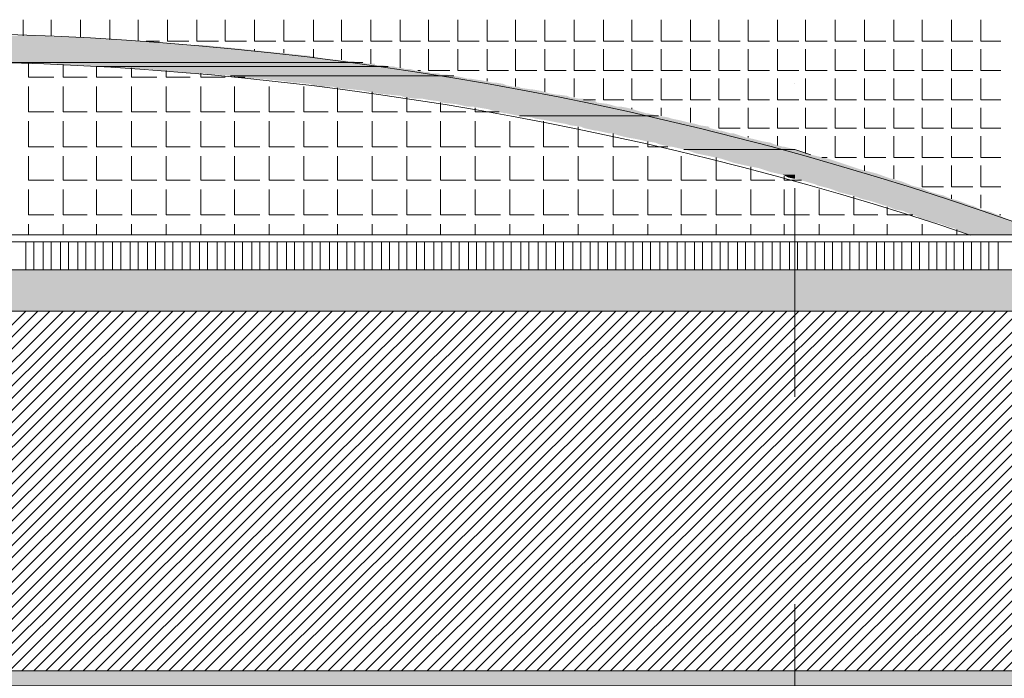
# Model space of a CAD drawing. Header units: metres. Extents: x 5.7 to 89.8, y 4 to 63.5.
# Tile 48 of 74: x 39.7 to 46.7, y 46.3 to 51. Entities that reach past the tile are written whole.
import ezdxf

# ---------------------------------------------------------------- set-up
doc = ezdxf.new("R2010")
doc.units = ezdxf.units.M
doc.header["$MEASUREMENT"] = 0
for name, color, linetype in [('PDF12_ax', 7, 'Continuous'), ('PDF12_hatch-plan', 7, 'Continuous'), ('PDF12_line-estakhr', 7, 'Continuous')]:
    doc.layers.add(name, color=color, linetype=linetype)

msp = doc.modelspace()

# ---------------------------------------------------------------- linework, layer by layer
at = {"layer": 'PDF12_ax', "lineweight": 9}
for points in [[(45.241, 50.5702), (45.241, 50.5702)], [(45.241, 49.819), (45.241, 48.3165)], [(45.241, 47.5749), (45.241, 47.5749)], [(45.241, 46.8237), (45.241, 45.3212)]]:
    msp.add_lwpolyline(points, dxfattribs=at)
at = {"layer": 'PDF12_hatch-plan', "lineweight": 18}
for points in [[(39.6838, 50.9169), (39.6838, 51.0325)], [(39.886, 50.9169), (39.886, 51.0325)], [(40.0979, 50.9073), (40.0979, 51.0325)], [(40.3098, 50.8881), (40.3098, 51.0325)], [(40.512, 50.8784), (40.512, 51.0325)], [(40.7239, 51.0325), (40.7239, 50.8784), (40.878, 50.8784)], [(40.9358, 51.0325), (40.9358, 50.8784), (41.0899, 50.8784)], [(41.1381, 51.0325), (41.1381, 50.8784), (41.2922, 50.8784)], [(41.35, 51.0325), (41.35, 50.8784), (41.5041, 50.8784)], [(41.5618, 51.0325), (41.5618, 50.8784), (41.7159, 50.8784)], [(41.7737, 51.0325), (41.7737, 50.8784), (41.9182, 50.8784)], [(41.976, 51.0325), (41.976, 50.8784), (42.1301, 50.8784)], [(42.1879, 51.0325), (42.1879, 50.8784), (42.342, 50.8784)], [(42.3998, 51.0325), (42.3998, 50.8784), (42.5442, 50.8784)], [(42.602, 51.0325), (42.602, 50.8784), (42.7561, 50.8784)], [(42.8139, 51.0325), (42.8139, 50.8784), (42.968, 50.8784)], [(43.0258, 51.0325), (43.0258, 50.8784), (43.1799, 50.8784)], [(43.228, 51.0325), (43.228, 50.8784), (43.3821, 50.8784)], [(43.4399, 51.0325), (43.4399, 50.8784), (43.594, 50.8784)], [(43.6518, 51.0325), (43.6518, 50.8784), (43.8059, 50.8784)], [(43.8637, 51.0325), (43.8637, 50.8784), (44.0082, 50.8784)], [(44.066, 51.0325), (44.066, 50.8784), (44.22, 50.8784)], [(44.2778, 51.0325), (44.2778, 50.8784), (44.4319, 50.8784)], [(44.4897, 51.0325), (44.4897, 50.8784), (44.6342, 50.8784)], [(44.692, 51.0325), (44.692, 50.8784), (44.8461, 50.8784)], [(44.9039, 51.0325), (44.9039, 50.8784), (45.058, 50.8784)], [(45.1158, 51.0325), (45.1158, 50.8784), (45.241, 50.8784), (45.2699, 50.8784)], [(45.318, 51.0325), (45.318, 50.8784), (45.4721, 50.8784)], [(45.5299, 51.0325), (45.5299, 50.8784), (45.684, 50.8784)], [(45.7418, 51.0325), (45.7418, 50.8784), (45.8959, 50.8784)], [(45.9537, 51.0325), (45.9537, 50.8784), (46.0981, 50.8784)], [(46.1559, 51.0325), (46.1559, 50.8784), (46.31, 50.8784)], [(46.3678, 51.0325), (46.3678, 50.8784), (46.5219, 50.8784)], [(46.5797, 51.0325), (46.5797, 50.8784), (46.7242, 50.8784)], [(40.5698, 50.8784), (40.6661, 50.8784)], [(41.35, 50.811), (41.35, 50.8206)], [(41.5618, 50.7917), (41.5618, 50.8206)], [(41.7737, 50.7628), (41.7737, 50.8206)], [(41.976, 50.7436), (41.976, 50.8206)], [(42.1879, 50.7147), (42.1879, 50.8206)], [(42.3998, 50.6858), (42.3998, 50.8206)], [(42.602, 50.8206), (42.602, 50.6665), (42.7561, 50.6665)], [(42.8139, 50.8206), (42.8139, 50.6665), (42.968, 50.6665)], [(43.0258, 50.8206), (43.0258, 50.6665), (43.1799, 50.6665)], [(43.228, 50.8206), (43.228, 50.6665), (43.3821, 50.6665)], [(43.4399, 50.8206), (43.4399, 50.6665), (43.594, 50.6665)], [(43.6518, 50.8206), (43.6518, 50.6665), (43.8059, 50.6665)], [(43.8637, 50.8206), (43.8637, 50.6665), (44.0082, 50.6665)], [(44.066, 50.8206), (44.066, 50.6665), (44.22, 50.6665)], [(44.2778, 50.8206), (44.2778, 50.6665), (44.4319, 50.6665)], [(44.4897, 50.8206), (44.4897, 50.6665), (44.6342, 50.6665)], [(44.692, 50.8206), (44.692, 50.6665), (44.8461, 50.6665)], [(44.9039, 50.8206), (44.9039, 50.6665), (45.058, 50.6665)], [(45.1158, 50.8206), (45.1158, 50.6665), (45.241, 50.6665), (45.2699, 50.6665)], [(45.318, 50.8206), (45.318, 50.6665), (45.4721, 50.6665)], [(45.5299, 50.8206), (45.5299, 50.6665), (45.684, 50.6665)], [(45.7418, 50.8206), (45.7418, 50.6665), (45.8959, 50.6665)], [(45.9537, 50.8206), (45.9537, 50.6665), (46.0981, 50.6665)], [(46.1559, 50.8206), (46.1559, 50.6665), (46.31, 50.6665)], [(46.3678, 50.8206), (46.3678, 50.6665), (46.5219, 50.6665)], [(46.5797, 50.8206), (46.5797, 50.6665), (46.7242, 50.6665)], [(39.7223, 50.7147), (39.7223, 50.6184), (39.9053, 50.6184)], [(39.9727, 50.7051), (39.9727, 50.6184), (40.1461, 50.6184)], [(40.2135, 50.6954), (40.2135, 50.6184), (40.3965, 50.6184)], [(40.4639, 50.6858), (40.4639, 50.6184), (40.6469, 50.6184)], [(40.7143, 50.6665), (40.7143, 50.6184), (40.8877, 50.6184)], [(40.9647, 50.6473), (40.9647, 50.6184), (41.1381, 50.6184)], [(41.2055, 50.628), (41.2055, 50.6184), (41.2825, 50.6184)], [(42.525, 50.6665), (42.5442, 50.6665)], [(39.7223, 50.551), (39.7223, 50.368), (39.9053, 50.368)], [(39.9727, 50.551), (39.9727, 50.368), (40.1461, 50.368)], [(40.2135, 50.551), (40.2135, 50.368), (40.3965, 50.368)], [(40.4639, 50.551), (40.4639, 50.368), (40.6469, 50.368)], [(40.7143, 50.551), (40.7143, 50.368), (40.8877, 50.368)], [(40.9647, 50.551), (40.9647, 50.368), (41.1381, 50.368)], [(41.2055, 50.551), (41.2055, 50.368), (41.3885, 50.368)], [(41.4559, 50.551), (41.4559, 50.368), (41.6389, 50.368)], [(41.7063, 50.551), (41.7063, 50.368), (41.8797, 50.368)], [(43.0258, 50.5895), (43.0258, 50.6087)], [(43.228, 50.551), (43.228, 50.6087)], [(43.4399, 50.5124), (43.4399, 50.6087)], [(43.6518, 50.4739), (43.6518, 50.6087)], [(43.8637, 50.6087), (43.8637, 50.4546), (44.0082, 50.4546)], [(44.066, 50.6087), (44.066, 50.4546), (44.22, 50.4546)], [(44.2778, 50.6087), (44.2778, 50.4546), (44.4319, 50.4546)], [(44.4897, 50.6087), (44.4897, 50.4546), (44.6342, 50.4546)], [(44.692, 50.6087), (44.692, 50.4546), (44.8461, 50.4546)], [(44.9039, 50.6087), (44.9039, 50.4546), (45.058, 50.4546)], [(45.1158, 50.6087), (45.1158, 50.4546), (45.241, 50.4546), (45.2699, 50.4546)], [(45.318, 50.6087), (45.318, 50.4546), (45.4721, 50.4546)], [(45.5299, 50.6087), (45.5299, 50.4546), (45.684, 50.4546)], [(45.7418, 50.6087), (45.7418, 50.4546), (45.8959, 50.4546)], [(45.9537, 50.6087), (45.9537, 50.4546), (46.0981, 50.4546)], [(46.1559, 50.6087), (46.1559, 50.4546), (46.31, 50.4546)], [(46.3678, 50.6087), (46.3678, 50.4546), (46.5219, 50.4546)], [(46.5797, 50.6087), (46.5797, 50.4546), (46.7242, 50.4546)], [(41.9471, 50.5413), (41.9471, 50.368), (42.1301, 50.368)], [(42.1975, 50.5124), (42.1975, 50.368), (42.3805, 50.368)], [(42.4479, 50.4739), (42.4479, 50.368), (42.6213, 50.368)], [(42.6887, 50.4354), (42.6887, 50.368), (42.8717, 50.368)], [(43.7192, 50.4546), (43.8059, 50.4546)], [(42.9391, 50.3969), (42.9391, 50.368), (43.1125, 50.368)], [(44.066, 50.3872), (44.066, 50.3969)], [(44.2778, 50.3391), (44.2778, 50.3969)], [(44.4897, 50.2909), (44.4897, 50.3969)], [(44.692, 50.3969), (44.692, 50.2524), (44.8461, 50.2524)], [(44.9039, 50.3969), (44.9039, 50.2524), (45.058, 50.2524)], [(45.1158, 50.3969), (45.1158, 50.2524), (45.241, 50.2524), (45.2699, 50.2524)], [(45.318, 50.3969), (45.318, 50.2524), (45.4721, 50.2524)], [(45.5299, 50.3969), (45.5299, 50.2524), (45.684, 50.2524)], [(45.7418, 50.3969), (45.7418, 50.2524), (45.8959, 50.2524)], [(45.9537, 50.3969), (45.9537, 50.2524), (46.0981, 50.2524)], [(46.1559, 50.3969), (46.1559, 50.2524), (46.31, 50.2524)], [(46.3678, 50.3969), (46.3678, 50.2524), (46.5219, 50.2524)], [(46.5797, 50.3969), (46.5797, 50.2524), (46.7242, 50.2524)], [(39.7223, 50.3005), (39.7223, 50.1176), (39.9053, 50.1176)], [(39.9727, 50.3005), (39.9727, 50.1176), (40.1461, 50.1176)], [(40.2135, 50.3005), (40.2135, 50.1176), (40.3965, 50.1176)], [(40.4639, 50.3005), (40.4639, 50.1176), (40.6469, 50.1176)], [(40.7143, 50.3005), (40.7143, 50.1176), (40.8877, 50.1176)], [(40.9647, 50.3005), (40.9647, 50.1176), (41.1381, 50.1176)], [(41.2055, 50.3005), (41.2055, 50.1176), (41.3885, 50.1176)], [(41.4559, 50.3005), (41.4559, 50.1176), (41.6389, 50.1176)], [(41.7063, 50.3005), (41.7063, 50.1176), (41.8797, 50.1176)], [(41.9471, 50.3005), (41.9471, 50.1176), (42.1301, 50.1176)], [(42.1975, 50.3005), (42.1975, 50.1176), (42.3805, 50.1176)], [(42.4479, 50.3005), (42.4479, 50.1176), (42.6213, 50.1176)], [(42.6887, 50.3005), (42.6887, 50.1176), (42.8717, 50.1176)], [(42.9391, 50.3005), (42.9391, 50.1176), (43.1221, 50.1176)], [(43.1895, 50.3005), (43.1895, 50.1176), (43.3629, 50.1176)], [(43.4303, 50.3005), (43.4303, 50.1176), (43.6133, 50.1176)], [(43.6807, 50.262), (43.6807, 50.1176), (43.8637, 50.1176)], [(43.9311, 50.2139), (43.9311, 50.1176), (44.1141, 50.1176)], [(44.9039, 50.185), (44.9039, 50.1946)], [(45.1158, 50.1272), (45.1158, 50.1946)], [(45.318, 50.0694), (45.318, 50.1946)], [(45.5299, 50.1946), (45.5299, 50.0405), (45.684, 50.0405)], [(45.7418, 50.1946), (45.7418, 50.0405), (45.8959, 50.0405)], [(45.9537, 50.1946), (45.9537, 50.0405), (46.0981, 50.0405)], [(46.1559, 50.1946), (46.1559, 50.0405), (46.31, 50.0405)], [(46.3678, 50.1946), (46.3678, 50.0405), (46.5219, 50.0405)], [(46.5797, 50.1946), (46.5797, 50.0405), (46.7242, 50.0405)], [(44.1815, 50.1561), (44.1815, 50.1176), (44.326, 50.1176)], [(39.7223, 50.0501), (39.7223, 49.8768), (39.9053, 49.8768)], [(39.9727, 50.0501), (39.9727, 49.8768), (40.1461, 49.8768)], [(40.2135, 50.0501), (40.2135, 49.8768), (40.3965, 49.8768)], [(40.4639, 50.0501), (40.4639, 49.8768), (40.6469, 49.8768)], [(40.7143, 50.0501), (40.7143, 49.8768), (40.8877, 49.8768)], [(40.9647, 50.0501), (40.9647, 49.8768), (41.1381, 49.8768)], [(41.2055, 50.0501), (41.2055, 49.8768), (41.3885, 49.8768)], [(41.4559, 50.0501), (41.4559, 49.8768), (41.6389, 49.8768)], [(41.7063, 50.0501), (41.7063, 49.8768), (41.8797, 49.8768)], [(41.9471, 50.0501), (41.9471, 49.8768), (42.1301, 49.8768)], [(42.1975, 50.0501), (42.1975, 49.8768), (42.3805, 49.8768)], [(42.4479, 50.0501), (42.4479, 49.8768), (42.6213, 49.8768)], [(42.6887, 50.0501), (42.6887, 49.8768), (42.8717, 49.8768)], [(42.9391, 50.0501), (42.9391, 49.8768), (43.1221, 49.8768)], [(43.1895, 50.0501), (43.1895, 49.8768), (43.3629, 49.8768)], [(43.4303, 50.0501), (43.4303, 49.8768), (43.6133, 49.8768)], [(43.6807, 50.0501), (43.6807, 49.8768), (43.8637, 49.8768)], [(43.9311, 50.0501), (43.9311, 49.8768), (44.1141, 49.8768)], [(44.1815, 50.0501), (44.1815, 49.8768), (44.3549, 49.8768)], [(44.4223, 50.0501), (44.4223, 49.8768), (44.6053, 49.8768)], [(44.6727, 50.0405), (44.6727, 49.8768), (44.8557, 49.8768)], [(45.4336, 50.0405), (45.4721, 50.0405)], [(45.7418, 49.9442), (45.7418, 49.9827)], [(45.9537, 49.8864), (45.9537, 49.9827)], [(46.1559, 49.9827), (46.1559, 49.8286), (46.31, 49.8286)], [(46.3678, 49.9827), (46.3678, 49.8286), (46.5219, 49.8286)], [(46.5797, 49.9827), (46.5797, 49.8286), (46.7242, 49.8286)], [(44.9231, 49.9731), (44.9231, 49.8768), (45.0965, 49.8768)], [(45.1639, 49.9057), (45.1639, 49.8768), (45.241, 49.8768), (45.2891, 49.8768)], [(39.7223, 49.8094), (39.7223, 49.6264), (39.9053, 49.6264)], [(39.9727, 49.8094), (39.9727, 49.6264), (40.1461, 49.6264)], [(40.2135, 49.8094), (40.2135, 49.6264), (40.3965, 49.6264)], [(40.4639, 49.8094), (40.4639, 49.6264), (40.6469, 49.6264)], [(40.7143, 49.8094), (40.7143, 49.6264), (40.8877, 49.6264)], [(40.9647, 49.8094), (40.9647, 49.6264), (41.1381, 49.6264)], [(41.2055, 49.8094), (41.2055, 49.6264), (41.3885, 49.6264)], [(41.4559, 49.8094), (41.4559, 49.6264), (41.6389, 49.6264)], [(41.7063, 49.8094), (41.7063, 49.6264), (41.8797, 49.6264)], [(41.9471, 49.8094), (41.9471, 49.6264), (42.1301, 49.6264)], [(42.1975, 49.8094), (42.1975, 49.6264), (42.3805, 49.6264)], [(42.4479, 49.8094), (42.4479, 49.6264), (42.6213, 49.6264)], [(42.6887, 49.8094), (42.6887, 49.6264), (42.8717, 49.6264)], [(42.9391, 49.8094), (42.9391, 49.6264), (43.1221, 49.6264)], [(43.1895, 49.8094), (43.1895, 49.6264), (43.3629, 49.6264)], [(43.4303, 49.8094), (43.4303, 49.6264), (43.6133, 49.6264)], [(43.6807, 49.8094), (43.6807, 49.6264), (43.8637, 49.6264)], [(43.9311, 49.8094), (43.9311, 49.6264), (44.1141, 49.6264)], [(44.1815, 49.8094), (44.1815, 49.6264), (44.3549, 49.6264)], [(44.4223, 49.8094), (44.4223, 49.6264), (44.6053, 49.6264)], [(44.6727, 49.8094), (44.6727, 49.6264), (44.8557, 49.6264)], [(44.9231, 49.8094), (44.9231, 49.6264), (45.0965, 49.6264)], [(45.1639, 49.8094), (45.1639, 49.6264), (45.241, 49.6264), (45.3469, 49.6264)], [(45.4143, 49.8094), (45.4143, 49.6264), (45.5973, 49.6264)], [(46.3678, 49.7419), (46.3678, 49.7708)], [(46.5797, 49.6745), (46.5797, 49.7708)], [(45.6647, 49.7612), (45.6647, 49.6264), (45.8381, 49.6264)], [(45.9055, 49.6842), (45.9055, 49.6264), (46.0885, 49.6264)], [(46.7145, 49.6264), (46.7242, 49.6264)], [(39.7223, 49.4819), (39.7223, 49.5589)], [(39.9727, 49.4819), (39.9727, 49.5589)], [(40.2135, 49.4819), (40.2135, 49.5589)], [(40.4639, 49.4819), (40.4639, 49.5589)], [(40.7143, 49.4819), (40.7143, 49.5589)], [(40.9647, 49.4819), (40.9647, 49.5589)], [(41.2055, 49.4819), (41.2055, 49.5589)], [(41.4559, 49.4819), (41.4559, 49.5589)], [(41.7063, 49.4819), (41.7063, 49.5589)], [(41.9471, 49.4819), (41.9471, 49.5589)], [(42.1975, 49.4819), (42.1975, 49.5589)], [(42.4479, 49.4819), (42.4479, 49.5589)], [(42.6887, 49.4819), (42.6887, 49.5589)], [(42.9391, 49.4819), (42.9391, 49.5589)], [(43.1895, 49.4819), (43.1895, 49.5589)], [(43.4303, 49.4819), (43.4303, 49.5589)], [(43.6807, 49.4819), (43.6807, 49.5589)], [(43.9311, 49.4819), (43.9311, 49.5589)], [(44.1815, 49.4819), (44.1815, 49.5589)], [(44.4223, 49.4819), (44.4223, 49.5589)], [(44.6727, 49.4819), (44.6727, 49.5589)], [(44.9231, 49.4819), (44.9231, 49.5589)], [(45.1639, 49.4819), (45.1639, 49.5589)], [(45.4143, 49.4819), (45.4143, 49.5589)], [(45.6647, 49.4819), (45.6647, 49.5589)], [(45.9055, 49.4819), (45.9055, 49.5589)], [(46.1559, 49.4819), (46.1559, 49.5589)], [(46.4063, 49.4819), (46.4063, 49.5204)], [(39.703, 49.2315), (39.703, 49.4337)], [(39.7608, 49.2315), (39.7608, 49.4337)], [(39.8282, 49.2315), (39.8282, 49.4337)], [(39.886, 49.2315), (39.886, 49.4337)], [(39.9534, 49.2315), (39.9534, 49.4337)], [(40.0112, 49.2315), (40.0112, 49.4337)], [(40.0786, 49.2315), (40.0786, 49.4337)], [(40.1364, 49.2315), (40.1364, 49.4337)], [(40.2038, 49.2315), (40.2038, 49.4337)], [(40.2616, 49.2315), (40.2616, 49.4337)], [(40.329, 49.2315), (40.329, 49.4337)], [(40.3868, 49.2315), (40.3868, 49.4337)], [(40.4543, 49.2315), (40.4543, 49.4337)], [(40.512, 49.2315), (40.512, 49.4337)], [(40.5795, 49.2315), (40.5795, 49.4337)], [(40.6372, 49.2315), (40.6372, 49.4337)], [(40.7047, 49.2315), (40.7047, 49.4337)], [(40.7624, 49.2315), (40.7624, 49.4337)], [(40.8299, 49.2315), (40.8299, 49.4337)], [(40.8877, 49.2315), (40.8877, 49.4337)], [(40.9551, 49.2315), (40.9551, 49.4337)], [(41.0129, 49.2315), (41.0129, 49.4337)], [(41.0803, 49.2315), (41.0803, 49.4337)], [(41.1381, 49.2315), (41.1381, 49.4337)], [(41.2055, 49.2315), (41.2055, 49.4337)], [(41.2633, 49.2315), (41.2633, 49.4337)], [(41.3307, 49.2315), (41.3307, 49.4337)], [(41.3885, 49.2315), (41.3885, 49.4337)], [(41.4559, 49.2315), (41.4559, 49.4337)], [(41.5137, 49.2315), (41.5137, 49.4337)], [(41.5811, 49.2315), (41.5811, 49.4337)], [(41.6389, 49.2315), (41.6389, 49.4337)], [(41.7063, 49.2315), (41.7063, 49.4337)], [(41.7641, 49.2315), (41.7641, 49.4337)], [(41.8219, 49.2315), (41.8219, 49.4337)], [(41.8893, 49.2315), (41.8893, 49.4337)], [(41.9471, 49.2315), (41.9471, 49.4337)], [(42.0145, 49.2315), (42.0145, 49.4337)], [(42.0723, 49.2315), (42.0723, 49.4337)], [(42.1397, 49.2315), (42.1397, 49.4337)], [(42.1975, 49.2315), (42.1975, 49.4337)], [(42.2649, 49.2315), (42.2649, 49.4337)], [(42.3227, 49.2315), (42.3227, 49.4337)], [(42.3901, 49.2315), (42.3901, 49.4337)], [(42.4479, 49.2315), (42.4479, 49.4337)], [(42.5153, 49.2315), (42.5153, 49.4337)], [(42.5731, 49.2315), (42.5731, 49.4337)], [(42.6405, 49.2315), (42.6405, 49.4337)], [(42.6983, 49.2315), (42.6983, 49.4337)], [(42.7657, 49.2315), (42.7657, 49.4337)], [(42.8235, 49.2315), (42.8235, 49.4337)], [(42.8909, 49.2315), (42.8909, 49.4337)], [(42.9487, 49.2315), (42.9487, 49.4337)], [(43.0161, 49.2315), (43.0161, 49.4337)], [(43.0739, 49.2315), (43.0739, 49.4337)], [(43.1414, 49.2315), (43.1414, 49.4337)], [(43.1991, 49.2315), (43.1991, 49.4337)], [(43.2666, 49.2315), (43.2666, 49.4337)], [(43.3243, 49.2315), (43.3243, 49.4337)], [(43.3918, 49.2315), (43.3918, 49.4337)], [(43.4496, 49.2315), (43.4496, 49.4337)], [(43.517, 49.2315), (43.517, 49.4337)], [(43.5748, 49.2315), (43.5748, 49.4337)], [(43.6422, 49.2315), (43.6422, 49.4337)], [(43.7, 49.2315), (43.7, 49.4337)], [(43.7674, 49.2315), (43.7674, 49.4337)], [(43.8252, 49.2315), (43.8252, 49.4337)], [(43.8926, 49.2315), (43.8926, 49.4337)], [(43.9504, 49.2315), (43.9504, 49.4337)], [(44.0178, 49.2315), (44.0178, 49.4337)], [(44.0756, 49.2315), (44.0756, 49.4337)], [(44.143, 49.2315), (44.143, 49.4337)], [(44.2008, 49.2315), (44.2008, 49.4337)], [(44.2682, 49.2315), (44.2682, 49.4337)], [(44.326, 49.2315), (44.326, 49.4337)], [(44.3934, 49.2315), (44.3934, 49.4337)], [(44.4512, 49.2315), (44.4512, 49.4337)], [(44.5186, 49.2315), (44.5186, 49.4337)], [(44.5764, 49.2315), (44.5764, 49.4337)], [(44.6438, 49.2315), (44.6438, 49.4337)], [(44.7016, 49.2315), (44.7016, 49.4337)], [(44.7594, 49.2315), (44.7594, 49.4337)], [(44.8268, 49.2315), (44.8268, 49.4337)], [(44.8846, 49.2315), (44.8846, 49.4337)], [(44.952, 49.2315), (44.952, 49.4337)], [(45.0098, 49.2315), (45.0098, 49.4337)], [(45.0772, 49.2315), (45.0772, 49.4337)], [(45.135, 49.2315), (45.135, 49.4337)], [(45.2024, 49.2315), (45.2024, 49.4337)], [(45.2602, 49.2315), (45.2602, 49.4337)], [(45.3276, 49.2315), (45.3276, 49.4337)], [(45.3854, 49.2315), (45.3854, 49.4337)], [(45.4528, 49.2315), (45.4528, 49.4337)], [(45.5106, 49.2315), (45.5106, 49.4337)], [(45.578, 49.2315), (45.578, 49.4337)], [(45.6358, 49.2315), (45.6358, 49.4337)], [(45.7033, 49.2315), (45.7033, 49.4337)], [(45.761, 49.2315), (45.761, 49.4337)], [(45.8285, 49.2315), (45.8285, 49.4337)], [(45.8862, 49.2315), (45.8862, 49.4337)], [(45.9537, 49.2315), (45.9537, 49.4337)], [(46.0115, 49.2315), (46.0115, 49.4337)], [(46.0789, 49.2315), (46.0789, 49.4337)], [(46.1367, 49.2315), (46.1367, 49.4337)], [(46.2041, 49.2315), (46.2041, 49.4337)], [(46.2619, 49.2315), (46.2619, 49.4337)], [(46.3293, 49.2315), (46.3293, 49.4337)], [(46.3871, 49.2315), (46.3871, 49.4337)], [(46.4545, 49.2315), (46.4545, 49.4337)], [(46.5123, 49.2315), (46.5123, 49.4337)], [(46.5797, 49.2315), (46.5797, 49.4337)], [(46.6375, 49.2315), (46.6375, 49.4337)], [(46.7049, 49.2315), (46.7049, 49.4337)], [(37.1122, 46.3421), (39.703, 48.9329)], [(37.1989, 46.3421), (39.7897, 48.9329)], [(37.2856, 46.3421), (39.8764, 48.9329)], [(37.3723, 46.3421), (39.9727, 48.9329)], [(37.4589, 46.3421), (40.0594, 48.9329)], [(37.5456, 46.3421), (40.1461, 48.9329)], [(37.6419, 46.3421), (40.2327, 48.9329)], [(37.7286, 46.3421), (40.3194, 48.9329)], [(37.8153, 46.3421), (40.4061, 48.9329)], [(37.902, 46.3421), (40.5024, 48.9329)], [(37.9887, 46.3421), (40.5891, 48.9329)], [(38.085, 46.3421), (40.6758, 48.9329)], [(38.1717, 46.3421), (40.7624, 48.9329)], [(38.2583, 46.3421), (40.8491, 48.9329)], [(38.345, 46.3421), (40.9358, 48.9329)], [(38.4317, 46.3421), (41.0321, 48.9329)], [(38.5184, 46.3421), (41.1188, 48.9329)], [(38.6147, 46.3421), (41.2055, 48.9329)], [(38.7014, 46.3421), (41.2922, 48.9329)], [(38.7881, 46.3421), (41.3788, 48.9329)], [(38.8747, 46.3421), (41.4752, 48.9329)], [(38.9614, 46.3421), (41.5618, 48.9329)], [(39.0481, 46.3421), (41.6485, 48.9329)], [(39.1444, 46.3421), (41.7352, 48.9329)], [(39.2311, 46.3421), (41.8219, 48.9329)], [(39.3178, 46.3421), (41.9086, 48.9329)], [(39.4044, 46.3421), (42.0049, 48.9329)], [(39.4911, 46.3421), (42.0916, 48.9329)], [(39.5874, 46.3421), (42.1782, 48.9329)], [(39.6741, 46.3421), (42.2649, 48.9329)], [(39.7608, 46.3421), (42.3516, 48.9329)], [(39.8475, 46.3421), (42.4479, 48.9329)], [(39.9342, 46.3421), (42.5346, 48.9329)], [(40.0208, 46.3421), (42.6213, 48.9329)], [(40.1172, 46.3421), (42.708, 48.9329)], [(40.2038, 46.3421), (42.7946, 48.9329)], [(40.2905, 46.3421), (42.8813, 48.9329)], [(40.3772, 46.3421), (42.9776, 48.9329)], [(40.4639, 46.3421), (43.0643, 48.9329)], [(40.5602, 46.3421), (43.151, 48.9329)], [(40.6469, 46.3421), (43.2377, 48.9329)], [(40.7336, 46.3421), (43.3243, 48.9329)], [(40.8202, 46.3421), (43.411, 48.9329)], [(40.9069, 46.3421), (43.5073, 48.9329)], [(40.9936, 46.3421), (43.594, 48.9329)], [(41.0899, 46.3421), (43.6807, 48.9329)], [(41.1766, 46.3421), (43.7674, 48.9329)], [(41.2633, 46.3421), (43.8541, 48.9329)], [(41.35, 46.3421), (43.9504, 48.9329)], [(41.4366, 46.3421), (44.0371, 48.9329)], [(41.5233, 46.3421), (44.1237, 48.9329)], [(41.6196, 46.3421), (44.2104, 48.9329)], [(41.7063, 46.3421), (44.2971, 48.9329)], [(41.793, 46.3421), (44.3838, 48.9329)], [(41.8797, 46.3421), (44.4801, 48.9329)], [(41.9663, 46.3421), (44.5668, 48.9329)], [(42.0627, 46.3421), (44.6535, 48.9329)], [(42.1493, 46.3421), (44.7401, 48.9329)], [(42.236, 46.3421), (44.8268, 48.9329)], [(42.3227, 46.3421), (44.9135, 48.9329)], [(42.4094, 46.3421), (45.0098, 48.9329)], [(42.4961, 46.3421), (45.0965, 48.9329)], [(42.5924, 46.3421), (45.1832, 48.9329)], [(42.6791, 46.3421), (45.2699, 48.9329)], [(42.7657, 46.3421), (45.3565, 48.9329)], [(42.8524, 46.3421), (45.4528, 48.9329)], [(42.9391, 46.3421), (45.5395, 48.9329)], [(43.0258, 46.3421), (45.6262, 48.9329)], [(43.1221, 46.3421), (45.7129, 48.9329)], [(43.2088, 46.3421), (45.7996, 48.9329)], [(43.2955, 46.3421), (45.8862, 48.9329)], [(43.3821, 46.3421), (45.9826, 48.9329)], [(43.4688, 46.3421), (46.0692, 48.9329)], [(43.5651, 46.3421), (46.1559, 48.9329)], [(43.6518, 46.3421), (46.2426, 48.9329)], [(43.7385, 46.3421), (46.3293, 48.9329)], [(43.8252, 46.3421), (46.416, 48.9329)], [(43.9119, 46.3421), (46.5123, 48.9329)], [(43.9985, 46.3421), (46.599, 48.9329)], [(44.0948, 46.3421), (46.6856, 48.9329)], [(44.1815, 46.3421), (46.7723, 48.9329)], [(44.2682, 46.3421), (46.859, 48.9329)], [(44.3549, 46.3421), (46.9553, 48.9329)], [(44.4416, 46.3421), (47.042, 48.9329)], [(44.5282, 46.3421), (47.1287, 48.9329)], [(44.6246, 46.3421), (47.2154, 48.9329)], [(44.7112, 46.3421), (47.302, 48.9329)], [(44.7979, 46.3421), (47.3887, 48.9329)], [(44.8846, 46.3421), (47.485, 48.9329)], [(44.9713, 46.3421), (47.5717, 48.9329)], [(45.0676, 46.3421), (47.6584, 48.9329)], [(45.1543, 46.3421), (47.7451, 48.9329)], [(45.241, 46.3421), (47.8317, 48.9329)], [(45.3276, 46.3421), (47.9184, 48.9329)], [(45.4143, 46.3421), (48.0147, 48.9329)], [(45.501, 46.3421), (48.1014, 48.9329)], [(45.5973, 46.3421), (48.1881, 48.9329)], [(45.684, 46.3421), (48.2748, 48.9329)], [(45.7707, 46.3421), (48.3615, 48.9329)], [(45.8574, 46.3421), (48.4578, 48.9329)], [(45.944, 46.3421), (48.5445, 48.9329)], [(46.0307, 46.3421), (48.6311, 48.9329)], [(46.127, 46.3421), (48.7178, 48.9329)], [(46.2137, 46.3421), (48.8045, 48.9329)], [(46.3004, 46.3421), (48.8912, 48.9329)], [(46.3871, 46.3421), (48.9875, 48.9329)], [(46.4738, 46.3421), (49.0742, 48.9329)], [(46.5701, 46.3421), (49.1609, 48.9329)], [(46.6567, 46.3421), (49.2475, 48.9329)], [(46.7434, 46.3421), (49.3342, 48.9329)]]:
    msp.add_lwpolyline(points, dxfattribs=at)
at = {"layer": 'PDF12_hatch-plan', "lineweight": 0}
for points in [[(42.1301, 50.7243), (39.5874, 50.7243), (42.1301, 50.7243)], [(45.241, 50.0983), (44.4416, 50.0983), (45.241, 50.0983)], [(45.241, 50.0983), (45.241, 50.0983), (45.241, 50.0983)], [(45.3565, 50.0598), (45.241, 50.0983), (45.3565, 50.0598)]]:
    msp.add_lwpolyline(points, close=True, dxfattribs=at)
for points in [[(42.3131, 50.6954), (40.2135, 50.6954), (42.3131, 50.6954)], [(42.785, 50.628), (41.1766, 50.628), (42.785, 50.628)], [(44.2586, 50.3391), (43.2569, 50.3391), (44.2586, 50.3391)], [(45.241, 50.0983), (44.4416, 50.0983), (45.241, 50.0983)], [(45.241, 50.0983), (45.241, 50.0983), (45.241, 50.0983)], [(45.241, 50.0983), (45.241, 50.0983), (45.241, 50.0983)]]:
    msp.add_lwpolyline(points, dxfattribs=at)
at = {"layer": 'PDF12_hatch-plan', "transparency": 33554559}
for points in [[(39.7223, 50.9169), (39.7223, 50.9169), (39.2407, 50.9169)], [(39.7223, 50.9169), (39.2407, 50.9169), (39.626, 50.9169)], [(39.8186, 50.9169), (39.8186, 50.9169), (39.2407, 50.9169)], [(39.8186, 50.9169), (39.2407, 50.9169), (39.7223, 50.9169)], [(39.2407, 50.9073), (39.9149, 50.9073), (39.2407, 50.9169)], [(39.9149, 50.9073), (39.2407, 50.9169), (39.8186, 50.9169)], [(40.0112, 50.9073), (40.0112, 50.9073), (39.2407, 50.9073)], [(40.0112, 50.9073), (39.2407, 50.9073), (39.9149, 50.9073)], [(40.1172, 50.9073), (40.1172, 50.9073), (39.2407, 50.9073)], [(40.1172, 50.9073), (39.2407, 50.9073), (40.0112, 50.9073)], [(39.2407, 50.8977), (40.2135, 50.8977), (39.2407, 50.9073)], [(40.2135, 50.8977), (39.2407, 50.9073), (40.1172, 50.9073)], [(39.2407, 50.8881), (40.3098, 50.8881), (39.2407, 50.8977)], [(40.3098, 50.8881), (39.2407, 50.8977), (40.2135, 50.8977)], [(40.4061, 50.8881), (40.4061, 50.8881), (39.2407, 50.8881)], [(40.4061, 50.8881), (39.2407, 50.8881), (40.3098, 50.8881)], [(39.2407, 50.8784), (40.5024, 50.8784), (39.2407, 50.8881)], [(40.5024, 50.8784), (39.2407, 50.8881), (40.4061, 50.8881)], [(40.5987, 50.8784), (40.5987, 50.8784), (39.2407, 50.8784)], [(40.5987, 50.8784), (39.2407, 50.8784), (40.5024, 50.8784)], [(39.2407, 50.8688), (40.695, 50.8688), (39.2407, 50.8784)], [(40.695, 50.8688), (39.2407, 50.8784), (40.5987, 50.8784)], [(39.2407, 50.8592), (40.7913, 50.8592), (39.2407, 50.8688)], [(40.7913, 50.8592), (39.2407, 50.8688), (40.695, 50.8688)], [(39.2407, 50.8495), (40.8877, 50.8495), (39.2407, 50.8592)], [(40.8877, 50.8495), (39.2407, 50.8592), (40.7913, 50.8592)], [(40.984, 50.8495), (40.984, 50.8495), (39.2407, 50.8495)], [(40.984, 50.8495), (39.2407, 50.8495), (40.8877, 50.8495)], [(39.2407, 50.8399), (41.0803, 50.8399), (39.2407, 50.8495)], [(41.0803, 50.8399), (39.2407, 50.8495), (40.984, 50.8495)], [(39.2407, 50.8303), (41.1766, 50.8303), (39.2407, 50.8399)], [(41.1766, 50.8303), (39.2407, 50.8399), (41.0803, 50.8399)], [(39.2407, 50.8206), (41.2729, 50.8206), (39.2407, 50.8303)], [(41.2729, 50.8206), (39.2407, 50.8303), (41.1766, 50.8303)], [(39.2407, 50.811), (41.3596, 50.811), (39.2407, 50.8206)], [(41.3596, 50.811), (39.2407, 50.8206), (41.2729, 50.8206)], [(39.2407, 50.8014), (41.4559, 50.8014), (39.2407, 50.811)], [(41.4559, 50.8014), (39.2407, 50.811), (41.3596, 50.811)], [(39.2407, 50.8014), (41.4559, 50.8014), (41.4559, 50.8014)], [(41.4559, 50.8014), (41.4559, 50.8014), (39.2407, 50.8014)], [(39.2407, 50.7917), (41.5522, 50.7917), (39.2407, 50.8014)], [(41.5522, 50.7917), (39.2407, 50.8014), (41.4559, 50.8014)], [(39.2407, 50.7821), (41.6485, 50.7821), (39.2407, 50.7917)], [(41.6485, 50.7821), (39.2407, 50.7917), (41.5522, 50.7917)], [(39.2407, 50.7725), (41.7448, 50.7725), (39.2407, 50.7821)], [(41.7448, 50.7725), (39.2407, 50.7821), (41.6485, 50.7821)], [(39.2407, 50.7532), (41.8411, 50.7532), (39.2407, 50.7725)], [(41.8411, 50.7532), (39.2407, 50.7725), (41.7448, 50.7725)], [(39.2407, 50.7436), (41.9375, 50.7436), (39.2407, 50.7532)], [(41.9375, 50.7436), (39.2407, 50.7532), (41.8411, 50.7532)], [(39.2407, 50.734), (42.0338, 50.734), (39.2407, 50.7436)], [(42.0338, 50.734), (39.2407, 50.7436), (41.9375, 50.7436)], [(42.0627, 50.734), (42.0627, 50.734), (39.2407, 50.734)], [(42.0627, 50.734), (39.2407, 50.734), (42.0338, 50.734)], [(39.337, 50.7243), (42.0819, 50.7243), (39.2407, 50.734)], [(42.0819, 50.7243), (39.2407, 50.734), (42.0627, 50.734)], [(39.4333, 50.7243), (42.0916, 50.7243), (39.337, 50.7243)], [(42.0916, 50.7243), (39.337, 50.7243), (42.0819, 50.7243)], [(39.5297, 50.7243), (42.1108, 50.7243), (39.4333, 50.7243)], [(42.1108, 50.7243), (39.4333, 50.7243), (42.0916, 50.7243)], [(39.5874, 50.7243), (42.1301, 50.7243), (39.5297, 50.7243)], [(42.1301, 50.7243), (39.5297, 50.7243), (42.1108, 50.7243)], [(39.626, 50.7243), (42.1301, 50.7243), (39.5874, 50.7243)], [(39.7223, 50.7147), (42.159, 50.7147), (39.626, 50.7243)], [(42.159, 50.7147), (39.626, 50.7243), (42.1301, 50.7243)], [(39.8186, 50.7147), (42.1879, 50.7147), (39.7223, 50.7147)], [(42.1879, 50.7147), (39.7223, 50.7147), (42.159, 50.7147)], [(39.9245, 50.7147), (42.2168, 50.7147), (39.8186, 50.7147)], [(42.2168, 50.7147), (39.8186, 50.7147), (42.1879, 50.7147)], [(39.9438, 50.7051), (42.2168, 50.7051), (39.9245, 50.7147)], [(42.2168, 50.7051), (39.9245, 50.7147), (42.2168, 50.7147)], [(40.0208, 50.7051), (42.2457, 50.7051), (39.9438, 50.7051)], [(42.2457, 50.7051), (39.9438, 50.7051), (42.2168, 50.7051)], [(40.1172, 50.7051), (42.2745, 50.7051), (40.0208, 50.7051)], [(42.2745, 50.7051), (40.0208, 50.7051), (42.2457, 50.7051)], [(40.2135, 50.6954), (42.3131, 50.6954), (40.1172, 50.7051)], [(42.3131, 50.6954), (40.1172, 50.7051), (42.2745, 50.7051)], [(42.3131, 50.6954), (42.3131, 50.6954), (40.2135, 50.6954)], [(40.3098, 50.6954), (42.3516, 50.6954), (40.2135, 50.6954)], [(42.3516, 50.6954), (40.2135, 50.6954), (42.3131, 50.6954)], [(40.4061, 50.6858), (42.3901, 50.6858), (40.3098, 50.6954)], [(42.3901, 50.6858), (40.3098, 50.6954), (42.3516, 50.6954)], [(40.435, 50.6858), (42.4094, 50.6858), (40.4061, 50.6858)], [(42.4094, 50.6858), (40.4061, 50.6858), (42.3901, 50.6858)], [(40.5024, 50.6762), (42.4383, 50.6762), (40.435, 50.6858)], [(42.4383, 50.6762), (40.435, 50.6858), (42.4094, 50.6858)], [(40.5987, 50.6762), (42.4768, 50.6762), (40.5024, 50.6762)], [(42.4768, 50.6762), (40.5024, 50.6762), (42.4383, 50.6762)], [(40.6469, 50.6665), (42.5057, 50.6665), (40.5987, 50.6762)], [(42.5057, 50.6665), (40.5987, 50.6762), (42.4768, 50.6762)], [(40.695, 50.6665), (42.525, 50.6665), (40.6469, 50.6665)], [(42.525, 50.6665), (40.6469, 50.6665), (42.5057, 50.6665)], [(40.7913, 50.6569), (42.5731, 50.6569), (40.695, 50.6665)], [(42.5731, 50.6569), (40.695, 50.6665), (42.525, 50.6665)], [(40.8299, 50.6569), (42.602, 50.6569), (40.7913, 50.6569)], [(42.602, 50.6569), (40.7913, 50.6569), (42.5731, 50.6569)], [(40.8877, 50.6473), (42.6213, 50.6473), (40.8299, 50.6569)], [(42.6213, 50.6473), (40.8299, 50.6569), (42.602, 50.6569)], [(40.984, 50.6473), (42.6791, 50.6473), (40.8877, 50.6473)], [(42.6791, 50.6473), (40.8877, 50.6473), (42.6213, 50.6473)], [(41.0032, 50.6376), (42.6887, 50.6376), (40.984, 50.6473)], [(42.6887, 50.6376), (40.984, 50.6473), (42.6791, 50.6473)], [(41.0803, 50.6376), (42.7272, 50.6376), (41.0032, 50.6376)], [(42.7272, 50.6376), (41.0032, 50.6376), (42.6887, 50.6376)], [(41.1766, 50.628), (42.785, 50.628), (41.0803, 50.6376)], [(42.785, 50.628), (41.0803, 50.6376), (42.7272, 50.6376)], [(42.785, 50.628), (42.785, 50.628), (41.1766, 50.628)], [(41.2729, 50.6184), (42.8428, 50.6184), (41.1766, 50.628)], [(42.8428, 50.6184), (41.1766, 50.628), (42.785, 50.628)], [(41.3307, 50.6087), (42.8813, 50.6087), (41.2729, 50.6184)], [(42.8813, 50.6087), (41.2729, 50.6184), (42.8428, 50.6184)], [(41.3692, 50.6087), (42.9006, 50.6087), (41.3307, 50.6087)], [(42.9006, 50.6087), (41.3307, 50.6087), (42.8813, 50.6087)], [(41.4655, 50.5991), (42.9584, 50.5991), (41.3692, 50.6087)], [(42.9584, 50.5991), (41.3692, 50.6087), (42.9006, 50.6087)], [(41.4848, 50.5991), (42.968, 50.5991), (41.4655, 50.5991)], [(42.968, 50.5991), (41.4655, 50.5991), (42.9584, 50.5991)], [(41.5618, 50.5895), (43.0161, 50.5895), (41.4848, 50.5991)], [(43.0161, 50.5895), (41.4848, 50.5991), (42.968, 50.5991)], [(41.6293, 50.5799), (43.0643, 50.5799), (41.5618, 50.5895)], [(43.0643, 50.5799), (41.5618, 50.5895), (43.0161, 50.5895)], [(41.6485, 50.5799), (43.0836, 50.5799), (41.6293, 50.5799)], [(43.0836, 50.5799), (41.6293, 50.5799), (43.0643, 50.5799)], [(41.7448, 50.5702), (43.1414, 50.5702), (41.6485, 50.5799)], [(43.1414, 50.5702), (41.6485, 50.5799), (43.0836, 50.5799)], [(41.7737, 50.5606), (43.1606, 50.5606), (41.7448, 50.5702)], [(43.1606, 50.5606), (41.7448, 50.5702), (43.1414, 50.5702)], [(41.8411, 50.551), (43.2088, 50.551), (41.7737, 50.5606)], [(43.2088, 50.551), (41.7737, 50.5606), (43.1606, 50.5606)], [(41.9086, 50.551), (43.2473, 50.551), (41.8411, 50.551)], [(43.2473, 50.551), (41.8411, 50.551), (43.2088, 50.551)], [(41.9375, 50.5413), (43.2666, 50.5413), (41.9086, 50.551)], [(43.2666, 50.5413), (41.9086, 50.551), (43.2473, 50.551)], [(42.0338, 50.5317), (43.334, 50.5317), (41.9375, 50.5413)], [(43.334, 50.5317), (41.9375, 50.5413), (43.2666, 50.5413)], [(42.0434, 50.5317), (43.3436, 50.5317), (42.0338, 50.5317)], [(43.3436, 50.5317), (42.0338, 50.5317), (43.334, 50.5317)], [(42.1301, 50.5221), (43.4014, 50.5221), (42.0434, 50.5317)], [(43.4014, 50.5221), (42.0434, 50.5317), (43.3436, 50.5317)], [(42.1782, 50.5124), (43.4399, 50.5124), (42.1301, 50.5221)], [(43.4399, 50.5124), (42.1301, 50.5221), (43.4014, 50.5221)], [(42.2264, 50.5028), (43.4688, 50.5028), (42.1782, 50.5124)], [(43.4688, 50.5028), (42.1782, 50.5124), (43.4399, 50.5124)], [(42.3034, 50.4932), (43.5266, 50.4932), (42.2264, 50.5028)], [(43.5266, 50.4932), (42.2264, 50.5028), (43.4688, 50.5028)], [(42.3131, 50.4932), (43.5362, 50.4932), (42.3034, 50.4932)], [(43.5362, 50.4932), (42.3034, 50.4932), (43.5266, 50.4932)], [(42.4094, 50.4835), (43.6037, 50.4835), (42.3131, 50.4932)], [(43.6037, 50.4835), (42.3131, 50.4932), (43.5362, 50.4932)], [(42.4286, 50.4739), (43.6229, 50.4739), (42.4094, 50.4835)], [(43.6229, 50.4739), (42.4094, 50.4835), (43.6037, 50.4835)], [(42.5057, 50.4643), (43.6807, 50.4643), (42.4286, 50.4739)], [(43.6807, 50.4643), (42.4286, 50.4739), (43.6229, 50.4739)], [(42.5539, 50.4643), (43.7096, 50.4643), (42.5057, 50.4643)], [(43.7096, 50.4643), (42.5057, 50.4643), (43.6807, 50.4643)], [(42.602, 50.4546), (43.7481, 50.4546), (42.5539, 50.4643)], [(43.7481, 50.4546), (42.5539, 50.4643), (43.7096, 50.4643)], [(42.6791, 50.445), (43.8059, 50.445), (42.602, 50.4546)], [(43.8059, 50.445), (42.602, 50.4546), (43.7481, 50.4546)], [(42.6983, 50.4354), (43.8155, 50.4354), (42.6791, 50.445)], [(43.8155, 50.4354), (42.6791, 50.445), (43.8059, 50.445)], [(42.785, 50.4258), (43.8926, 50.4258), (42.6983, 50.4354)], [(43.8926, 50.4258), (42.6983, 50.4354), (43.8155, 50.4354)], [(42.7946, 50.4258), (42.785, 50.4258), (43.8926, 50.4258)], [(42.785, 50.4258), (43.8926, 50.4258), (43.8926, 50.4258)], [(42.8813, 50.4065), (43.96, 50.4065), (42.7946, 50.4258)], [(43.96, 50.4065), (42.7946, 50.4258), (43.8926, 50.4258)], [(42.9198, 50.4065), (43.9889, 50.4065), (42.8813, 50.4065)], [(43.9889, 50.4065), (42.8813, 50.4065), (43.96, 50.4065)], [(42.9776, 50.3969), (44.0371, 50.3969), (42.9198, 50.4065)], [(44.0371, 50.3969), (42.9198, 50.4065), (43.9889, 50.4065)], [(43.0354, 50.3872), (44.0756, 50.3872), (42.9776, 50.3969)], [(44.0756, 50.3872), (42.9776, 50.3969), (44.0371, 50.3969)], [(43.0643, 50.3776), (44.1045, 50.3776), (43.0354, 50.3872)], [(44.1045, 50.3776), (43.0354, 50.3872), (44.0756, 50.3872)], [(43.151, 50.3583), (44.1719, 50.3583), (43.0643, 50.3776)], [(44.1719, 50.3583), (43.0643, 50.3776), (44.1045, 50.3776)], [(43.1606, 50.3583), (44.1815, 50.3583), (43.151, 50.3583)], [(44.1815, 50.3583), (43.151, 50.3583), (44.1719, 50.3583)], [(43.2569, 50.3391), (44.2586, 50.3391), (43.1606, 50.3583)], [(44.2586, 50.3391), (43.1606, 50.3583), (44.1815, 50.3583)], [(44.2586, 50.3391), (44.2586, 50.3391), (43.2569, 50.3391)], [(43.3436, 50.3294), (44.326, 50.3294), (43.2569, 50.3391)], [(44.326, 50.3294), (43.2569, 50.3391), (44.2586, 50.3391)], [(43.3725, 50.3198), (44.3549, 50.3198), (43.3436, 50.3294)], [(44.3549, 50.3198), (43.3436, 50.3294), (44.326, 50.3294)], [(43.4399, 50.3102), (44.403, 50.3102), (43.3725, 50.3198)], [(44.403, 50.3102), (43.3725, 50.3198), (44.3549, 50.3198)], [(43.4881, 50.3005), (44.4416, 50.3005), (43.4399, 50.3102)], [(44.4416, 50.3005), (43.4399, 50.3102), (44.403, 50.3102)], [(43.5362, 50.2909), (44.4801, 50.2909), (43.4881, 50.3005)], [(44.4801, 50.2909), (43.4881, 50.3005), (44.4416, 50.3005)], [(43.594, 50.2813), (44.5282, 50.2813), (43.5362, 50.2909)], [(44.5282, 50.2813), (43.5362, 50.2909), (44.4801, 50.2909)], [(43.6229, 50.2717), (44.5571, 50.2717), (43.594, 50.2813)], [(44.5571, 50.2717), (43.594, 50.2813), (44.5282, 50.2813)], [(43.7, 50.262), (44.6246, 50.262), (43.6229, 50.2717)], [(44.6246, 50.262), (43.6229, 50.2717), (44.5571, 50.2717)], [(43.7192, 50.2524), (44.6246, 50.2524), (43.7, 50.262)], [(44.6246, 50.2524), (43.7, 50.262), (44.6246, 50.262)], [(43.8059, 50.2331), (44.7016, 50.2331), (43.7192, 50.2524)], [(44.7016, 50.2331), (43.7192, 50.2524), (44.6246, 50.2524)], [(43.8155, 50.2331), (44.7112, 50.2331), (43.8059, 50.2331)], [(44.7112, 50.2331), (43.8059, 50.2331), (44.7016, 50.2331)], [(43.9022, 50.2139), (44.7787, 50.2139), (43.8155, 50.2331)], [(44.7787, 50.2139), (43.8155, 50.2331), (44.7112, 50.2331)], [(43.9215, 50.2139), (44.7979, 50.2139), (43.9022, 50.2139)], [(44.7979, 50.2139), (43.9022, 50.2139), (44.7787, 50.2139)], [(43.9889, 50.1946), (44.8557, 50.1946), (43.9215, 50.2139)], [(44.8557, 50.1946), (43.9215, 50.2139), (44.7979, 50.2139)], [(44.0274, 50.185), (44.8846, 50.185), (43.9889, 50.1946)], [(44.8846, 50.185), (43.9889, 50.1946), (44.8557, 50.1946)], [(44.0852, 50.1753), (44.9328, 50.1753), (44.0274, 50.185)], [(44.9328, 50.1753), (44.0274, 50.185), (44.8846, 50.185)], [(44.1334, 50.1657), (44.9713, 50.1657), (44.0852, 50.1753)], [(44.9713, 50.1657), (44.0852, 50.1753), (44.9328, 50.1753)], [(44.1719, 50.1561), (45.0098, 50.1561), (44.1334, 50.1657)], [(45.0098, 50.1561), (44.1334, 50.1657), (44.9713, 50.1657)], [(44.2393, 50.1464), (45.0676, 50.1464), (44.1719, 50.1561)], [(45.0676, 50.1464), (44.1719, 50.1561), (45.0098, 50.1561)], [(44.2586, 50.1368), (45.0869, 50.1368), (44.2393, 50.1464)], [(45.0869, 50.1368), (44.2393, 50.1464), (45.0676, 50.1464)], [(44.3356, 50.1176), (45.1543, 50.1176), (44.2586, 50.1368)], [(45.1543, 50.1176), (44.2586, 50.1368), (45.0869, 50.1368)], [(44.3549, 50.1176), (45.1639, 50.1176), (44.3356, 50.1176)], [(45.1639, 50.1176), (44.3356, 50.1176), (45.1543, 50.1176)], [(44.4416, 50.0983), (45.241, 50.0983), (44.3549, 50.1176)], [(45.241, 50.0983), (44.3549, 50.1176), (45.1639, 50.1176)], [(45.241, 50.0983), (45.241, 50.0983), (44.4416, 50.0983)], [(44.4512, 50.0983), (45.241, 50.0983), (44.4416, 50.0983)], [(44.5282, 50.0694), (45.241, 50.0694), (44.4512, 50.0983)], [(45.241, 50.0694), (44.4512, 50.0983), (45.241, 50.0983)], [(44.6246, 50.0501), (45.241, 50.0501), (44.5282, 50.0694)], [(45.241, 50.0501), (44.5282, 50.0694), (45.241, 50.0694)], [(44.7112, 50.0309), (45.241, 50.0309), (44.6246, 50.0501)], [(45.241, 50.0309), (44.6246, 50.0501), (45.241, 50.0501)], [(45.241, 50.0598), (45.3565, 50.0598), (45.241, 50.0983)], [(45.241, 50.0309), (45.4817, 50.0309), (45.241, 50.0598)], [(45.4817, 50.0309), (45.241, 50.0598), (45.3565, 50.0598)], [(44.7979, 50.002), (45.241, 50.002), (44.7112, 50.0309)], [(45.241, 50.002), (44.7112, 50.0309), (45.241, 50.0309)], [(44.8846, 49.9827), (45.241, 49.9827), (44.7979, 50.002)], [(45.241, 49.9827), (44.7979, 50.002), (45.241, 50.002)], [(44.9809, 49.9635), (45.241, 49.9635), (44.8846, 49.9827)], [(45.241, 49.9635), (44.8846, 49.9827), (45.241, 49.9827)], [(45.241, 49.9923), (45.5973, 49.9923), (45.241, 50.0309)], [(45.5973, 49.9923), (45.241, 50.0309), (45.4817, 50.0309)], [(45.241, 49.9538), (45.7129, 49.9538), (45.241, 49.9923)], [(45.7129, 49.9538), (45.241, 49.9923), (45.5973, 49.9923)], [(45.0676, 49.9346), (45.241, 49.9346), (44.9809, 49.9635)], [(45.241, 49.9346), (44.9809, 49.9635), (45.241, 49.9635)], [(45.1543, 49.9153), (45.241, 49.9153), (45.0676, 49.9346)], [(45.241, 49.9153), (45.0676, 49.9346), (45.241, 49.9346)], [(45.1543, 49.9153), (45.1928, 49.896), (45.241, 49.896)], [(45.1543, 49.9153), (45.241, 49.9153), (45.241, 49.896)], [(45.241, 49.9249), (45.8285, 49.9249), (45.241, 49.9538)], [(45.8285, 49.9249), (45.241, 49.9538), (45.7129, 49.9538)], [(45.241, 49.8864), (45.9344, 49.8864), (45.241, 49.9249)], [(45.9344, 49.8864), (45.241, 49.9249), (45.8285, 49.9249)], [(45.1928, 49.896), (45.241, 49.896), (45.241, 49.8864)], [(45.2506, 49.8864), (45.944, 49.8864), (45.241, 49.8864)], [(45.944, 49.8864), (45.241, 49.8864), (45.9344, 49.8864)], [(45.318, 49.8671), (46.0115, 49.8671), (45.2506, 49.8864)], [(46.0115, 49.8671), (45.2506, 49.8864), (45.944, 49.8864)], [(45.3854, 49.8479), (46.0596, 49.8479), (45.318, 49.8671)], [(46.0596, 49.8479), (45.318, 49.8671), (46.0115, 49.8671)], [(45.4047, 49.8382), (46.0789, 49.8382), (45.3854, 49.8479)], [(46.0789, 49.8382), (45.3854, 49.8479), (46.0596, 49.8479)], [(45.4817, 49.819), (46.1559, 49.819), (45.4047, 49.8382)], [(46.1559, 49.819), (45.4047, 49.8382), (46.0789, 49.8382)], [(45.5106, 49.8094), (46.1752, 49.8094), (45.4817, 49.819)], [(46.1752, 49.8094), (45.4817, 49.819), (46.1559, 49.819)], [(45.5588, 49.7901), (46.2233, 49.7901), (45.5106, 49.8094)], [(46.2233, 49.7901), (45.5106, 49.8094), (46.1752, 49.8094)], [(45.6358, 49.7708), (46.2908, 49.7708), (45.5588, 49.7901)], [(46.2908, 49.7708), (45.5588, 49.7901), (46.2233, 49.7901)], [(45.6455, 49.7708), (46.3004, 49.7708), (45.6358, 49.7708)], [(46.3004, 49.7708), (45.6358, 49.7708), (46.2908, 49.7708)], [(45.7225, 49.7419), (46.3678, 49.7419), (45.6455, 49.7708)], [(46.3678, 49.7419), (45.6455, 49.7708), (46.3004, 49.7708)], [(45.761, 49.7323), (46.4063, 49.7323), (45.7225, 49.7419)], [(46.4063, 49.7323), (45.7225, 49.7419), (46.3678, 49.7419)], [(45.7996, 49.7227), (46.4352, 49.7227), (45.761, 49.7323)], [(46.4352, 49.7227), (45.761, 49.7323), (46.4063, 49.7323)], [(45.8862, 49.6938), (46.5123, 49.6938), (45.7996, 49.7227)], [(46.5123, 49.6938), (45.7996, 49.7227), (46.4352, 49.7227)], [(45.8959, 49.6938), (46.5219, 49.6938), (45.8862, 49.6938)], [(46.5219, 49.6938), (45.8862, 49.6938), (46.5123, 49.6938)], [(45.9633, 49.6649), (46.5797, 49.6649), (45.8959, 49.6938)], [(46.5797, 49.6649), (45.8959, 49.6938), (46.5219, 49.6938)], [(46.0211, 49.6553), (46.6278, 49.6553), (45.9633, 49.6649)], [(46.6278, 49.6553), (45.9633, 49.6649), (46.5797, 49.6649)], [(46.0403, 49.6456), (46.6567, 49.6456), (46.0211, 49.6553)], [(46.6567, 49.6456), (46.0211, 49.6553), (46.6278, 49.6553)], [(46.1174, 49.6167), (46.7242, 49.6167), (46.0403, 49.6456)], [(46.7242, 49.6167), (46.0403, 49.6456), (46.6567, 49.6456)], [(46.1367, 49.6071), (46.7434, 49.6071), (46.1174, 49.6167)], [(46.7434, 49.6071), (46.1174, 49.6167), (46.7242, 49.6167)], [(46.1944, 49.5878), (46.7916, 49.5878), (46.1367, 49.6071)], [(46.7916, 49.5878), (46.1367, 49.6071), (46.7434, 49.6071)], [(46.2619, 49.5686), (46.859, 49.5686), (46.1944, 49.5878)], [(46.859, 49.5686), (46.1944, 49.5878), (46.7916, 49.5878)], [(46.2715, 49.5686), (46.8686, 49.5686), (46.2619, 49.5686)], [(46.8686, 49.5686), (46.2619, 49.5686), (46.859, 49.5686)], [(46.3485, 49.5397), (46.936, 49.5397), (46.2715, 49.5686)], [(46.936, 49.5397), (46.2715, 49.5686), (46.8686, 49.5686)], [(46.3871, 49.5301), (46.9649, 49.5301), (46.3485, 49.5397)], [(46.9649, 49.5301), (46.3485, 49.5397), (46.936, 49.5397)], [(46.4256, 49.5108), (47.0035, 49.5108), (46.3871, 49.5301)], [(47.0035, 49.5108), (46.3871, 49.5301), (46.9649, 49.5301)], [(46.5026, 49.4819), (47.0805, 49.4819), (46.4256, 49.5108)], [(47.0805, 49.4819), (46.4256, 49.5108), (47.0035, 49.5108)], [(39.2407, 49.2122), (51.4434, 49.2122), (39.2407, 49.2315)], [(51.4434, 49.2122), (39.2407, 49.2315), (51.3182, 49.2315)], [(39.2407, 49.1641), (51.5687, 49.1641), (39.2407, 49.2122)], [(51.5687, 49.1641), (39.2407, 49.2122), (51.4434, 49.2122)], [(39.2407, 49.087), (51.665, 49.087), (39.2407, 49.1641)], [(51.665, 49.087), (39.2407, 49.1641), (51.5687, 49.1641)], [(39.2407, 48.9811), (51.7516, 48.9811), (39.2407, 49.087)], [(51.7516, 48.9811), (39.2407, 49.087), (51.665, 49.087)], [(39.2407, 48.9329), (51.7709, 48.9329), (39.2407, 48.9811)], [(51.7709, 48.9329), (39.2407, 48.9811), (51.7516, 48.9811)], [(26.9609, 46.2362), (50.7211, 46.2362), (26.9609, 46.3421)], [(50.7211, 46.2362), (26.9609, 46.3421), (50.7211, 46.3421)]]:
    msp.add_solid(points, dxfattribs=at)
at = {"layer": 'PDF12_line-estakhr', "lineweight": 18}
for points in [[(26.5179, 49.4819), (51.3182, 49.4819)], [(26.5179, 49.4337), (51.3182, 49.4337)], [(26.5179, 49.2315), (51.3182, 49.2315)], [(26.5179, 48.9329), (51.3182, 48.9329)]]:
    msp.add_lwpolyline(points, dxfattribs=at)
msp.add_lwpolyline([(27.0669, 46.2362), (27.0669, 46.0821), (26.9609, 46.0821), (26.9609, 46.4962), (27.0669, 46.4962), (27.0669, 46.3421), (50.6248, 46.3421), (50.6248, 46.4962), (50.7211, 46.4962), (50.7211, 46.0821), (50.6248, 46.0821), (50.6248, 46.2362)], close=True, dxfattribs=at)
for centre, radius, start, end in [((38.8651, 27.0046), 23.9316, 69.92274, 110.07726), ((38.8651, 26.8134), 23.9205, 71.38012, 108.61988)]:
    msp.add_arc(centre, radius, start, end, dxfattribs=at)

doc.saveas('drawing.dxf')
